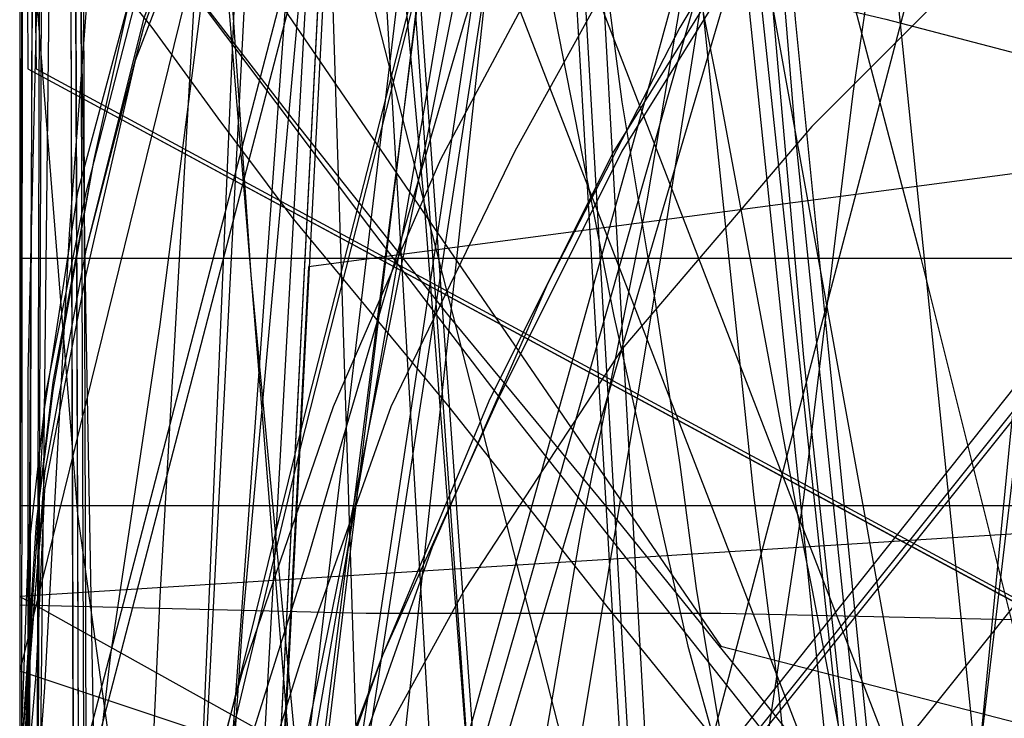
# Model space of a CAD drawing. Header units: millimetres. Extents: x 0 to 1298, y -1 to 755.
# Tile 131 of 169: x 0 to 11.93, y 62.42 to 70.9. Entities that reach past the tile are written whole.
import ezdxf

# ---------------------------------------------------------------- set-up
doc = ezdxf.new("R2010")
doc.units = ezdxf.units.MM
doc.layers.add('1', color=7, linetype='Continuous')

# ---------------------------------------------------------------- blocks, each defined once
blk = doc.blocks.new('PART001')
at = {"layer": '1'}
blk.add_lwpolyline([(274.5, 307.4), (230.3, 306.9), (184.4, 306.6), (150.2, 306.3), (115.8, 306), (83.2, 305.9), (26.2, 305.9), (13.4, 306), (0, 306), (0, 58.5), (3.8, 58.6), (14.3, 58.6), (20.7, 58.7), (26.7, 58.7), (32.5, 58.8), (89.8, 58.8), (100.5, 58.7), (111.3, 58.7), (132.9, 58.6), (187.7, 58.6), (241.5, 58.2), (269.7, 57.7)], dxfattribs=at)
blk = doc.blocks.new('PART004')
at = {"layer": '1'}
blk.add_lwpolyline([(201.2, 0), (201.2, 68), (0, 68), (0, 0)], close=True, dxfattribs=at)
blk = doc.blocks.new('PART009')
at = {"layer": '1'}
blk.add_lwpolyline([(246.2, 281), (192.3, 285.1), (143.8, 288.7), (125.2, 290), (106.6, 291.2), (88.1, 292.2), (80.8, 292.4), (69.6, 292.9), (56.2, 293.2), (42.5, 293.4), (31.8, 293.6), (21, 293.8), (10.6, 294), (5.7, 294.1), (0.9, 294.2), (0.1, 56.7), (0, 0), (81, 0), (290.1, 0)], dxfattribs=at)
blk = doc.blocks.new('PART011')
at = {"layer": '1'}
blk.add_lwpolyline([(195, 0), (195, 90), (0, 90), (0, 0)], close=True, dxfattribs=at)
blk = doc.blocks.new('PART012')
at = {"layer": '1'}
blk.add_lwpolyline([(6.3, 106.4), (7.4, 93.8), (8.2, 84), (8.8, 76.8), (9.4, 69.5), (9.8, 65.6), (10.8, 56)], dxfattribs=at)
blk = doc.blocks.new('PART014')
at = {"layer": '1'}
blk.add_lwpolyline([(0, 0), (697.5, 0), (697.5, 65), (0, 65)], close=True, dxfattribs=at)
blk = doc.blocks.new('PART016')
at = {"layer": '1'}
blk.add_lwpolyline([(37, 97.2), (32.4, 94.4), (27.9, 91.5), (23.8, 88.4), (19.9, 85.1), (17.1, 82.5), (14.5, 79.8), (12, 76.9), (9.8, 73.8), (8, 70.8), (6.4, 67.7), (5, 64.5), (3.8, 61.1)], dxfattribs=at)
blk = doc.blocks.new('PART017')
at = {"layer": '1'}
blk.add_lwpolyline([(4.4, 95.6), (2.3, 94.5), (1.2, 94), (0, 93.4), (0, 43.4), (11.4, 31.5), (255.5, 0)], dxfattribs=at)
blk = doc.blocks.new('PART018')
at = {"layer": '1'}
blk.add_lwpolyline([(5, 105.9), (0, 92.7), (0, 72.7), (0.8, 71.8), (1.6, 70.8), (2.4, 69.7), (3.3, 68.5), (5.2, 66.2), (7.1, 63.8), (8.8, 61.7)], dxfattribs=at)
blk = doc.blocks.new('PART019')
at = {"layer": '1'}
blk.add_lwpolyline([(13, 109), (6.5, 83.8), (3.2, 71.3), (0, 59), (3.4, 57.9), (6.5, 56.9), (9.5, 56), (12.3, 55.1), (15, 54.2), (17.4, 53.5), (22.1, 52), (26.3, 50.7), (30.3, 49.5), (34.2, 48.3), (38.2, 47.1), (44.9, 45.2), (52.1, 43.2), (59.5, 41.1), (67.3, 39), (75.4, 36.9), (76.8, 36.5), (83.6, 34.7), (100.3, 30.4), (117.1, 26.2)], dxfattribs=at)
blk = doc.blocks.new('PART021')
at = {"layer": '1'}
blk.add_lwpolyline([(4.7, 105.8), (4, 94.2), (3.3, 82.7), (2.6, 71.1), (2.1, 59.3), (1.7, 48), (1.3, 36.8), (1.1, 31.4), (1, 26.1), (0.8, 21.1), (0.7, 16.3), (0.5, 13), (0.4, 9.4), (0.3, 7.5), (0.1, 3), (0, 0.4), (3.1, 0.3), (8.8, 0.3), (11.4, 0.2), (16.3, 0.2), (20.9, 0.1), (29.2, 0.1), (33.3, 0), (133, 0)], dxfattribs=at)
blk = doc.blocks.new('PART022')
at = {"layer": '1'}
blk.add_lwpolyline([(80.1, 0), (80.1, 182), (0, 182), (0, 0)], close=True, dxfattribs=at)
blk = doc.blocks.new('PART023')
at = {"layer": '1'}
blk.add_lwpolyline([(162, 0), (162, 207.1), (0, 207.1), (0, 0)], close=True, dxfattribs=at)
blk = doc.blocks.new('PART024')
at = {"layer": '1'}
blk.add_lwpolyline([(11.3, 147.1), (12, 143.1), (12.9, 136.1), (13.3, 131.4), (13.6, 126.8), (13.6, 118), (13.2, 112.7), (12.8, 108.1), (12.2, 100.5), (11.6, 94.6), (10.7, 87.7), (9.6, 80.3), (8.5, 74), (7.6, 68.7), (6.8, 64.7), (6.1, 60.6), (4.9, 54.7), (4.4, 51.9), (3.9, 49.2), (0, 29), (71.2, 0), (155.3, 74.8)], dxfattribs=at)
blk = doc.blocks.new('PART025')
at = {"layer": '1'}
blk.add_lwpolyline([(247.6, 220.3), (232.5, 221.6), (205.8, 223.4), (191.3, 224.7), (176.8, 225.8), (159.3, 226.9), (141.9, 227.6), (108.7, 228.6), (91.8, 229.3), (83.3, 229.6), (61.6, 230.1), (48.6, 230.2), (24.1, 230.2), (0, 31.4), (27.9, 27.7), (39.1, 26.3), (55.8, 24.1), (83.2, 20.8), (110.5, 17.6), (157.8, 12.3), (204.1, 7.2), (222.3, 5.2), (240.6, 3.4), (257.4, 2.1)], dxfattribs=at)
blk = doc.blocks.new('PART026')
at = {"layer": '1'}
blk.add_lwpolyline([(105, 0), (105, 105), (0, 105), (0, 0)], close=True, dxfattribs=at)
blk = doc.blocks.new('PART027')
at = {"layer": '1'}
blk.add_lwpolyline([(3.8, 95), (3, 84.7), (2.3, 74.4), (1.7, 63.9), (1.2, 53.1), (1, 43), (0.9, 32.9), (0.7, 23.2), (0.7, 18.7), (0.6, 14.5), (0.5, 11.5), (0.3, 8.3), (0.3, 6.6), (0.2, 4.7), (0.1, 2.6), (0, 0.3), (4, 0.2), (11.6, 0.2), (15.1, 0.1), (22, 0.1), (28.8, 0), (74.8, 0), (97.1, 0.1), (119.2, 0.1)], dxfattribs=at)
blk = doc.blocks.new('PART028')
at = {"layer": '1'}
blk.add_lwpolyline([(70, 0), (70, 200), (0, 200), (0, 0)], close=True, dxfattribs=at)
blk = doc.blocks.new('PART029')
at = {"layer": '1'}
blk.add_lwpolyline([(70, 200), (0, 200), (0, 0), (70, 0)], close=True, dxfattribs=at)
blk = doc.blocks.new('PART030')
at = {"layer": '1'}
blk.add_lwpolyline([(70, 0), (70, 140), (0, 140), (0, 0)], close=True, dxfattribs=at)
blk = doc.blocks.new('PART034')
at = {"layer": '1'}
blk.add_lwpolyline([(35, 0), (172, 0), (172, 70), (15.2, 70), (0, 51), (0, 44), (16.8, 23), (35, 23)], close=True, dxfattribs=at)
blk = doc.blocks.new('PART035')
at = {"layer": '1'}
blk.add_lwpolyline([(74.2, 72.6), (64.6, 73.8), (59.1, 74.5), (48.3, 76), (36.7, 77.7), (26.3, 79.2), (4.2, 82.6), (0, 0.2), (22.2, 3.4), (33.8, 4.9), (45.8, 6.4), (57.6, 7.6), (58.9, 7.7), (61.9, 7.9), (62.5, 8), (66.4, 8.2), (68, 8.4), (78.7, 8.9)], dxfattribs=at)
blk = doc.blocks.new('PART036')
at = {"layer": '1'}
blk.add_lwpolyline([(169.1, 157.1), (0, 112.6), (1.9, 102.8), (4, 92.3), (6.3, 80.9), (8.5, 69.9), (9.5, 64.5), (9.6, 64), (10.6, 58.8), (11.6, 53.2), (12.9, 45.2), (14.2, 37.3), (15.3, 29.3), (16, 22.8), (16.6, 16.1), (18.1, 0), (505.7, 0)], dxfattribs=at)
blk = doc.blocks.new('PART041')
at = {"layer": '1'}
blk.add_lwpolyline([(505.6, 157.1), (18.1, 157.1), (16.6, 141.1), (16, 134.4), (15.3, 127.8), (14.2, 119.9), (12.9, 111.9), (11.6, 104), (10.6, 98.4), (9.6, 93.1), (9.5, 92.6), (8.5, 87.3), (4, 64.8), (1.9, 54.4), (0, 44.5), (169.1, 0)], dxfattribs=at)
blk = doc.blocks.new('PART045')
at = {"layer": '1'}
blk.add_lwpolyline([(245.1, 93.5), (34.1, 93.5), (30.1, 93.2), (25.7, 92.5), (21.7, 91.3), (17.4, 89.8), (13.4, 87.5), (9.7, 84.8), (7.9, 83), (6.2, 81), (4.8, 78.7), (3.5, 76.4), (2.5, 74.1), (1.5, 71.5), (0.8, 68.8), (0.3, 66.3), (0.2, 64.5), (0, 61.7), (0, 16), (0, 0), (279.2, 0)], dxfattribs=at)
blk = doc.blocks.new('PART046')
at = {"layer": '1'}
blk.add_lwpolyline([(246.7, 95), (35.6, 95), (31.4, 94.7), (26.9, 93.9), (22.7, 92.7), (18.3, 91.2), (14.1, 88.8), (10.2, 86), (8.2, 84), (6.5, 81.9), (5, 79.4), (3.7, 77.1), (2.6, 74.7), (1.5, 71.9), (0.9, 69.2), (0.4, 66.5), (0.2, 64.8), (0, 61.7), (0, 16), (0, 0), (282.2, 0)], dxfattribs=at)
blk = doc.blocks.new('PART047')
at = {"layer": '1'}
blk.add_lwpolyline([(246.7, 95), (35.6, 95), (31.4, 94.7), (26.9, 93.9), (22.7, 92.7), (18.3, 91.1), (14.1, 88.8), (10.2, 86), (8.2, 84), (6.5, 81.9), (5, 79.4), (3.7, 77.1), (2.6, 74.7), (1.5, 71.9), (0.9, 69.2), (0.4, 66.4), (0.2, 64.8), (0, 61.7), (0, 16), (0, 0), (282.2, 0)], dxfattribs=at)
blk = doc.blocks.new('PART048')
at = {"layer": '1'}
blk.add_lwpolyline([(72.6, 70.9), (69.2, 71.3), (63.1, 72.1), (57.5, 72.7), (46.7, 74.3), (35.1, 76), (24.7, 77.5), (4.1, 80.6), (0, 0.2), (20.3, 3.1), (31.9, 4.6), (44, 6.1), (55.9, 7.4), (58.6, 7.6), (60.2, 7.7), (62.4, 7.8), (63.8, 7.9), (65.4, 8), (66.5, 8.1), (76.8, 8.6)], dxfattribs=at)
blk = doc.blocks.new('PART049')
at = {"layer": '1'}
blk.add_lwpolyline([(245, 93.5), (34.1, 93.5), (30, 93.2), (25.6, 92.4), (21.6, 91.3), (17.3, 89.8), (13.3, 87.5), (9.6, 84.8), (7.8, 82.9), (6.2, 81), (4.7, 78.6), (3.4, 76.3), (2.4, 74.1), (1.4, 71.4), (0.7, 68.8), (0.3, 66.2), (0.1, 64.4), (0, 61.7), (0, 16), (0, 0), (279.1, 0)], dxfattribs=at)
blk = doc.blocks.new('PART052')
at = {"layer": '1'}
blk.add_lwpolyline([(0, 0), (570, 0), (570, 65), (0, 65)], close=True, dxfattribs=at)
blk = doc.blocks.new('PART053')
at = {"layer": '1'}
blk.add_lwpolyline([(201.2, 0), (201.2, 68), (0, 68), (0, 0)], close=True, dxfattribs=at)
blk = doc.blocks.new('PART054')
at = {"layer": '1'}
blk.add_lwpolyline([(53.5, 144.8), (46.9, 144.4), (43.8, 144.1), (40.8, 143.9), (39, 141.7), (35.6, 137.7), (33.9, 135.8), (31.5, 133.1), (28.9, 130.4), (23.5, 125.2), (19.8, 122), (17.1, 120), (14.3, 118), (11.4, 116.2), (8.6, 114.5), (4.4, 111.9), (2.3, 110.7), (0, 109.3), (0, 59.3), (5.1, 48.3), (256.1, 0)], dxfattribs=at)
blk = doc.blocks.new('PART057')
at = {"layer": '1'}
blk.add_lwpolyline([(0, 254.7), (0, 49.7), (2, 49.9), (4.1, 50), (8.7, 50.3), (13.7, 50.6), (19, 50.8), (30, 51.4), (35.6, 51.6), (40.9, 51.7), (49.4, 51.9), (57.5, 51.8), (65.7, 51.6), (82, 51.1), (102.7, 50.5), (123.2, 50.1), (164.6, 49), (247.5, 46.8)], dxfattribs=at)
blk = doc.blocks.new('PART058')
at = {"layer": '1'}
blk.add_lwpolyline([(1.5, 155.4), (1.3, 144), (1.2, 132.9), (1, 122.1), (0.9, 111.3), (0.7, 98), (0.5, 84.6), (0.2, 57.5), (0.1, 29.1), (0, 15), (0, 1), (4.7, 0.8), (9.5, 0.6), (19.5, 0.3), (29.8, 0), (40, 0), (54.3, 0.3), (68.4, 0.9), (91.1, 1.8), (99.5, 2.1), (116.9, 2.8), (143.3, 4.1), (160.7, 5.2), (176.6, 6.2)], dxfattribs=at)
blk = doc.blocks.new('PART061')
at = {"layer": '1'}
blk.add_lwpolyline([(250.3, 276.5), (0.1, 276.5), (0, 220), (0, 29.5), (10.2, 28.8), (20.3, 28.2), (30.1, 27.8), (40, 27.6), (51.4, 27.8), (63, 28.3), (74.6, 28.9), (86.2, 29.7), (132.6, 32.3), (174.8, 34.9), (216.9, 37.7), (254.3, 40.2)], dxfattribs=at)
blk = doc.blocks.new('PART063')
at = {"layer": '1'}
blk.add_lwpolyline([(31.1, 152.9), (26.6, 137.2), (22.1, 121.6), (19.9, 114.1), (17.8, 106.7), (15.8, 99.5), (13.8, 92.6), (12.2, 87), (9.2, 75.8), (7.6, 70), (5.9, 63.9), (4.1, 57.4), (3.2, 53.9), (2.2, 50.2), (1.2, 46.4), (0, 42.3), (39.1, 33.4), (155.7, 6.9), (166.7, 45.6)], dxfattribs=at)
blk = doc.blocks.new('PART065')
at = {"layer": '1'}
blk.add_lwpolyline([(36.7, 219.9), (34.3, 217.2), (32.1, 214.1), (30.3, 210.9), (28.7, 207.4), (27.5, 203.8), (26.7, 200.8), (26.1, 197.8), (25.6, 194.8), (25.1, 192.1), (0, 190.4), (4.8, 39.5), (24.6, 39.5), (45, 39.7), (62.3, 40.1), (79.6, 40.6), (96.8, 41), (114, 41.6), (118.1, 41.7), (146, 42.9), (178.7, 44.6)], dxfattribs=at)
blk = doc.blocks.new('PART067')
at = {"layer": '1'}
blk.add_lwpolyline([(51.7, 95.2), (42.6, 90.7), (34.9, 86.8), (27.2, 82.6), (21.3, 79), (15.6, 75), (12.5, 72.5), (9.6, 69.6), (7.3, 66.9), (5.4, 64), (3.7, 60.9)], dxfattribs=at)
blk = doc.blocks.new('PART068')
at = {"layer": '1'}
blk.add_lwpolyline([(70.8, 84.9), (67.7, 84.8), (64.7, 84.7), (59.1, 84.2), (53.5, 83.5), (48.1, 82.6), (45.3, 82.1), (42.6, 81.5), (39.7, 80.7), (36.9, 79.8), (34.2, 78.8), (31.5, 77.7), (28.7, 76.3), (26.1, 75.1), (24.9, 74.4), (23.6, 73.8), (21.2, 72.2), (19.7, 71.1), (18.3, 69.9), (16.8, 68.6), (14, 66), (12.7, 64.6), (10.3, 61.6)], dxfattribs=at)
blk = doc.blocks.new('PART069')
at = {"layer": '1'}
blk.add_lwpolyline([(6.9, 103.8), (4.8, 89.5), (2.7, 75), (1.7, 67.2), (1.1, 63.2), (0.6, 58.9)], dxfattribs=at)
blk = doc.blocks.new('PART070')
at = {"layer": '1'}
blk.add_lwpolyline([(25.3, 145.6), (22.7, 135), (20.2, 124.8), (17.7, 115), (15.3, 105.8), (14.2, 101.5), (13, 97.3), (10.6, 88.5), (9.3, 84), (7.9, 79.1), (7.1, 76.5), (6.3, 73.8), (5.4, 70.9), (4.5, 67.8), (3.5, 64.4), (2.4, 60.9), (1.3, 57.1), (0, 52.9), (38.9, 43.4), (154.8, 14.9), (166.7, 53.3)], dxfattribs=at)
blk = doc.blocks.new('PART071')
at = {"layer": '1'}
blk.add_lwpolyline([(80.2, 0), (80.2, 182), (0, 182), (0, 0)], close=True, dxfattribs=at)
blk = doc.blocks.new('PART073')
at = {"layer": '1'}
blk.add_lwpolyline([(248.5, 235.3), (234.2, 236.1), (219.9, 236.8), (188.7, 238.8), (170, 239.6), (151.3, 240), (115.7, 240.4), (97.4, 240.9), (88.2, 241.1), (70.5, 241.1), (61.7, 240.9), (24.9, 240.9), (0, 32.9), (29.7, 29.2), (39.1, 28.1), (59.6, 25.6), (88.7, 22.3), (117.9, 19.1), (168.3, 13.8), (217.6, 8.7), (237.1, 6.7), (246.8, 5.7)], dxfattribs=at)
blk = doc.blocks.new('PART074')
at = {"layer": '1'}
blk.add_lwpolyline([(2.6, 148.3), (3.2, 136.3), (3.9, 124.4), (4.6, 112.4), (5.3, 101.6), (5.9, 90.7), (6.6, 79.8), (7.2, 68.9), (7.8, 58.3), (8.4, 47.9), (9, 37.9), (9.2, 33), (9.5, 28.4), (14.4, 28.2), (19.7, 28), (30.6, 27.6), (37, 27.4), (43.3, 27.2), (64.1, 26.7), (84.9, 26.3), (105.9, 26.4), (126.8, 26.7), (147.8, 27.3), (168.7, 28)], dxfattribs=at)
blk = doc.blocks.new('PART075')
at = {"layer": '1'}
blk.add_lwpolyline([(103.2, 159.1), (0, 83.3), (0.1, 70.3), (112.5, 9.5), (130.1, 0), (133.9, 4.6), (137.3, 8.8), (141.1, 13), (143.3, 14.9), (145.6, 16.8), (150.3, 20.3), (155.5, 23.6), (159, 25.6), (162.6, 27.3)], dxfattribs=at)
blk = doc.blocks.new('PART078')
at = {"layer": '1'}
blk.add_lwpolyline([(0, 344.5), (0.1, 287.9), (0.7, 38.6), (26.4, 38.6), (34.5, 38.5), (45.4, 38.5), (56.5, 38.4), (79, 38.6), (95.1, 39.1), (111, 39.9), (126.9, 40.9), (142.7, 41.9), (167.3, 43.5), (191.8, 45.1), (219, 47.1), (246.2, 49), (267.4, 50.2), (288.6, 51.5), (309.8, 52.9), (320.5, 53.5), (331.1, 54), (346, 54.4), (360.8, 54.5), (385.1, 54.4)], dxfattribs=at)
blk = doc.blocks.new('PART079')
at = {"layer": '1'}
blk.add_lwpolyline([(186.3, 165.9), (160, 168.5), (144.2, 169.7), (128.3, 170.6), (113.3, 171.3), (98.3, 171.9), (83, 172.8), (67.4, 173.6), (55.6, 174), (43.8, 174.3), (38, 174.4), (32.3, 174.4), (26.8, 174.5), (21.6, 174.6), (0, 34.8), (25.4, 31.2), (39, 29.2), (50.9, 27.6), (75.8, 24.3), (100.7, 21.1), (143.8, 15.8), (185.9, 10.7)], dxfattribs=at)
blk = doc.blocks.new('PART081')
at = {"layer": '1'}
blk.add_lwpolyline([(103.3, 159), (0, 83.2), (0.1, 70.3), (112.6, 9.5), (130.2, 0), (133.9, 4.5), (137.3, 8.7), (139.2, 10.9), (141.2, 12.9), (143.4, 14.9), (145.6, 16.7), (150.4, 20.2), (155.5, 23.5), (159, 25.5), (162.6, 27.3)], dxfattribs=at)
blk = doc.blocks.new('PART082')
at = {"layer": '1'}
blk.add_lwpolyline([(248.7, 235.1), (212.9, 238.7), (190, 241.3), (167, 244), (146.4, 246.2), (125.7, 248.4), (98.8, 251.2), (85.4, 252.4), (71.9, 253.5), (53, 254.5), (34.3, 255.1), (17.8, 255.5), (9.5, 255.6), (1, 255.8), (0.2, 56.6), (0, 0), (70, 0), (235, 0.1), (266.6, 0.1)], dxfattribs=at)
blk = doc.blocks.new('PART083')
at = {"layer": '1'}
blk.add_lwpolyline([(3.1, 96.5), (3.7, 87.7), (4.3, 78.8), (4.8, 70.9), (6.5, 46.8), (7, 39), (7.5, 31.3), (8.1, 23.9), (8.5, 16.9), (11, 16.9), (13.6, 16.8), (19, 16.6), (24.7, 16.5), (30.5, 16.5), (42.7, 16.9), (51.4, 17.1), (60.1, 17.1), (77.6, 17), (79.1, 17), (96.4, 17.3), (113.6, 17.9)], dxfattribs=at)
blk = doc.blocks.new('PART089')
at = {"layer": '1'}
blk.add_lwpolyline([(14.1, 155), (13.3, 137.9), (12.8, 130.8), (12.3, 123.6), (11.4, 114.9), (10.3, 106.1), (9, 96.9), (8.6, 93.4), (8.2, 91), (8, 89.5), (7.7, 87.5), (7.3, 85.1), (7.1, 83.6), (6.4, 78.7), (4.9, 69.8), (3.3, 60.6), (1.9, 53), (1.6, 51), (0, 42.1), (147.6, 0)], dxfattribs=at)
blk = doc.blocks.new('PART091')
at = {"layer": '1'}
blk.add_lwpolyline([(147.6, 155), (0, 112.9), (1.6, 104), (1.9, 102), (3.3, 94.4), (4.9, 85.2), (6.4, 76.2), (7.1, 71.4), (7.3, 69.9), (7.7, 67.5), (8, 65.5), (8.2, 64), (8.6, 61.6), (9, 58.1), (10.3, 48.9), (11.4, 40.1), (12.3, 31.4), (12.8, 24.2), (13.3, 17.1), (14.1, 0), (455.5, 0)], dxfattribs=at)
blk = doc.blocks.new('PART093')
at = {"layer": '1'}
blk.add_lwpolyline([(33.5, 0), (46.6, 10.9), (51.4, 14.8), (55.2, 18), (58.7, 20.7), (67.6, 27.5), (75.9, 33.3), (82.7, 37.7), (88.8, 41.8), (95.3, 45.7), (102.2, 49.9), (108.9, 53.8), (115.8, 57.6), (122.5, 61.1), (161.5, 80.3), (106.7, 80.9), (87.7, 81.5), (68, 81.9), (58.1, 82.4), (47.9, 83), (39.2, 83.5), (30, 84.1), (21.5, 84.8), (0, 86.7)], close=True, dxfattribs=at)
blk = doc.blocks.new('PART095')
at = {"layer": '1'}
blk.add_lwpolyline([(172, 0), (172, 70), (15.2, 70.1), (0, 51.1), (0, 44.1), (16.8, 23.1), (35, 23.1), (35, 0.1)], close=True, dxfattribs=at)
blk = doc.blocks.new('PART098')
at = {"layer": '1'}
blk.add_lwpolyline([(267.3, 0), (267.3, 160.9), (0, 160.9), (0, 0), (133.7, 0)], close=True, dxfattribs=at)
blk = doc.blocks.new('PART100')
at = {"layer": '1'}
blk.add_lwpolyline([(264.2, 0), (264.2, 159.3), (0, 159.3), (0, 0), (132.1, 0)], close=True, dxfattribs=at)
blk = doc.blocks.new('PART101')
at = {"layer": '1'}
blk.add_lwpolyline([(264.2, 0), (264.2, 159.4), (0, 159.4), (0, 0), (132.1, 0)], close=True, dxfattribs=at)
blk = doc.blocks.new('PART102')
at = {"layer": '1'}
blk.add_lwpolyline([(267.2, 0), (267.2, 160.8), (0, 160.8), (0, 0), (133.6, 0)], close=True, dxfattribs=at)
blk = doc.blocks.new('PART104')
at = {"layer": '1'}
blk.add_lwpolyline([(108.4, 83.4), (89.4, 84), (69.6, 84.4), (59.7, 84.9), (49.5, 85.5), (40.8, 86), (31.7, 86.6), (23.1, 87.3), (0, 89.3), (34.5, 0), (49.5, 12.5), (53.4, 15.7), (57.8, 19.3), (62.3, 22.8), (70.1, 28.7), (74.4, 31.8), (78.3, 34.5), (84.9, 38.8), (91.2, 43), (97.8, 47), (104.5, 51.1), (111.3, 55)], dxfattribs=at)
blk = doc.blocks.new('PART105')
at = {"layer": '1'}
blk.add_lwpolyline([(169.8, 171), (157, 172.2), (141.5, 173.5), (126, 174.4), (111.3, 175), (96.7, 175.7), (81.6, 176.6), (66.4, 177.3), (54.8, 177.8), (43.3, 178.1), (37.6, 178.2), (32.1, 178.2), (26.7, 178.3), (21.6, 178.4), (0, 34.6), (24.9, 31), (39, 29), (49.8, 27.4), (74.2, 24.1), (98.6, 21), (140.8, 15.7), (182, 10.6)], dxfattribs=at)
blk = doc.blocks.new('PART106')
at = {"layer": '1'}
blk.add_lwpolyline([(103.3, 159.1), (0, 83.3), (0.2, 70.3), (112.6, 9.5), (130.2, 0), (133.9, 4.6), (137.4, 8.8), (139.2, 10.9), (141.2, 13), (145.7, 16.8), (150.4, 20.3), (155.5, 23.6), (159.1, 25.6), (162.7, 27.3)], dxfattribs=at)
blk = doc.blocks.new('PART107')
at = {"layer": '1'}
blk.add_lwpolyline([(6.4, 115.4), (4.8, 90.8), (4.2, 82.7), (3.6, 73.6), (2.6, 55.6), (2.1, 46.3), (1.7, 37.5), (1.4, 28.7), (1.2, 24.4), (1, 20.3), (0.9, 16.4), (0.7, 12.7), (0.6, 10.1), (0.4, 7.3), (0.3, 5.8), (0.1, 2.3), (0, 0.3), (4.1, 0.2), (8, 0.2), (15.5, 0.1), (22.7, 0.1), (29.9, 0), (50.6, 0), (71.7, 0.1)], dxfattribs=at)
blk = doc.blocks.new('PART108')
at = {"layer": '1'}
blk.add_lwpolyline([(261.6, 284.5), (0, 284.5), (0.2, 227.9), (0.9, 25.8), (9.5, 26), (17.8, 26.1), (34.3, 26.5), (52.6, 27.1), (71, 28.2), (84.2, 29.2), (97.3, 30.5), (123.5, 33.2), (143.7, 35.4), (163.9, 37.7), (186.4, 40.3), (208.8, 42.9), (226.2, 44.7), (243.7, 46.5), (268.9, 49.2)], dxfattribs=at)
blk = doc.blocks.new('PART109')
at = {"layer": '1'}
blk.add_lwpolyline([(0, 0), (675, 0), (675, 65), (0, 65)], close=True, dxfattribs=at)
blk = doc.blocks.new('PART114')
at = {"layer": '1'}
blk.add_lwpolyline([(0, 104.6), (0, 54.6), (10.9, 42.1), (264, 0)], dxfattribs=at)
blk = doc.blocks.new('PART115')
at = {"layer": '1'}
blk.add_lwpolyline([(49.3, 248.3), (0, 58.5), (3.9, 57.3), (8.2, 55.9), (12.9, 54.5), (17.9, 52.9), (23, 51.3), (28.2, 49.7), (33.4, 48.2), (38.5, 46.6), (48.1, 43.8), (62.3, 40.1), (76.6, 36.6), (99.4, 30.9), (122, 25.1), (141.6, 20), (151.5, 17.3), (161.7, 14.6), (173.5, 52.6)], dxfattribs=at)
blk = doc.blocks.new('PART117')
at = {"layer": '1'}
blk.add_lwpolyline([(31.6, 96.8), (22.8, 90.1), (19.1, 87), (15.6, 83.6), (13.1, 81), (10.7, 78.2), (8.6, 75.3), (6.7, 72.2), (5.1, 69.2), (3.8, 66.2), (2.7, 63), (1.8, 59.7)], dxfattribs=at)
blk = doc.blocks.new('PART120')
at = {"layer": '1'}
blk.add_lwpolyline([(0, 266.7), (0.7, 46.2), (0.8, 3.5), (40.8, 0), (47.5, 0.9), (54.5, 1.7), (61.8, 2.6), (69.3, 3.6), (77.1, 4.5), (79.7, 4.9), (85.1, 5.5), (93.3, 6.5), (101.6, 7.6), (118.6, 9.7), (135.8, 11.8), (152.9, 13.9), (169.8, 16)], dxfattribs=at)
blk = doc.blocks.new('PART121')
at = {"layer": '1'}
blk.add_lwpolyline([(0.7, 290.6), (0, 63.8), (4.2, 63.7), (8.5, 63.7), (17.6, 63.5), (27.2, 63.4), (37.1, 63.2), (78, 62.8), (87, 62.7), (95.8, 62.7), (113.3, 62.5), (139.2, 61.8), (165.3, 60.9), (225, 59.1), (279.1, 57.7)], dxfattribs=at)
blk = doc.blocks.new('PART122')
at = {"layer": '1'}
blk.add_lwpolyline([(4.8, 107.9), (6.8, 86.2), (7.8, 75.6), (8.9, 65.1), (9.2, 62.7), (10, 54.9), (11.2, 45), (12.3, 35.5), (12.9, 30.6), (13.6, 25.6), (14.3, 20.4), (15, 14.9), (15.8, 9.1), (16.6, 2.7), (55, 0), (57.7, 0.4), (60, 0.7), (62.2, 1), (64.1, 1.3), (65.8, 1.5), (67.4, 1.7), (70, 2.1), (72, 2.4)], dxfattribs=at)
blk = doc.blocks.new('PART123')
at = {"layer": '1'}
blk.add_lwpolyline([(7.6, 104.2), (9.3, 86), (10.4, 73.5), (11.7, 60.8)], dxfattribs=at)
blk = doc.blocks.new('PART124')
at = {"layer": '1'}
blk.add_lwpolyline([(80.2, 0), (80.2, 182.1), (0, 182.1), (0, 0)], close=True, dxfattribs=at)
blk = doc.blocks.new('PART125')
at = {"layer": '1'}
blk.add_lwpolyline([(7.6, 153.1), (9.2, 143.9), (10.1, 138.9), (10.9, 134), (12.1, 127), (12.7, 122.4), (13, 118), (13.2, 115.3), (13.2, 109.9), (13.1, 105.1), (12.9, 101), (12.5, 94.4), (12.1, 89.1), (11.6, 82.5), (10.9, 75.6), (10.1, 70), (9.5, 65.1), (8.4, 57.8), (7.6, 52.4), (6.9, 47.4), (3.9, 27.7), (74.8, 0), (154.2, 72)], dxfattribs=at)
blk = doc.blocks.new('PART126')
at = {"layer": '1'}
blk.add_lwpolyline([(1, 240), (0, 41.4), (8.9, 41.7), (18, 41.9), (27.2, 42.2), (36.6, 42.4), (55.5, 42.8), (74.4, 42.9), (89.6, 42.9), (104.8, 42.8), (134.9, 42.5), (169.6, 42.2), (186.9, 41.9), (204.2, 41.5), (232.4, 40.9), (260.6, 40.1)], dxfattribs=at)
blk = doc.blocks.new('PART127')
at = {"layer": '1'}
blk.add_lwpolyline([(5.5, 96.3), (4.9, 88.8), (4.2, 81.4), (3.5, 72.4), (2.7, 63.6), (2.1, 54.7), (1.5, 45.6), (0.9, 28.4), (0.8, 24.2), (0.7, 20.1), (0.6, 16.3), (0.5, 12.6), (0.3, 7.3), (0.3, 5.8), (0.2, 4.2), (0.1, 2.4), (0, 0.3), (5.8, 0.3), (11.1, 0.2), (15.9, 0.2), (20.5, 0.1), (24.8, 0.1), (33.3, 0), (72.9, 0)], dxfattribs=at)
blk = doc.blocks.new('PART130')
at = {"layer": '1'}
blk.add_lwpolyline([(43.7, 99.6), (34.9, 94.4), (26.5, 88.8), (22.6, 86), (18.8, 82.9), (16.1, 80.5), (13.5, 77.8), (11.2, 75.1), (9.1, 72.2), (7.3, 69.3), (5.8, 66.3), (4.4, 63.2), (3.3, 60.1)], dxfattribs=at)
blk = doc.blocks.new('PART131')
at = {"layer": '1'}
blk.add_lwpolyline([(0, 0), (583.1, 0), (583.1, 65), (0, 65)], close=True, dxfattribs=at)
blk = doc.blocks.new('PART132')
at = {"layer": '1'}
blk.add_lwpolyline([(12.1, 100.5), (9.3, 89.4), (6.5, 78), (5, 72), (3.4, 65.7), (1.8, 59), (0, 51.9), (3.5, 51.2), (6.8, 50.5), (9.8, 49.9), (12.7, 49.4), (15.4, 48.8), (18, 48.3), (22.7, 47.3), (27.1, 46.5), (31.2, 45.6), (35.2, 44.8), (39.3, 43.9), (46.1, 42.4), (53.3, 40.8), (60.8, 39.1), (68.6, 37.2), (76.7, 35.4)], dxfattribs=at)
blk = doc.blocks.new('PART135')
at = {"layer": '1'}
blk.add_lwpolyline([(0, 155.1), (15.2, 13), (25.9, 13.4), (36.8, 13.7), (59, 14.5), (74.7, 15), (95.1, 15.7), (95.6, 15.7), (114.7, 16.3), (134.3, 17.1), (154.4, 18.1), (174.6, 19.3)], dxfattribs=at)
blk = doc.blocks.new('PART136')
at = {"layer": '1'}
blk.add_lwpolyline([(32, 147.3), (27.3, 142.6), (25, 140.6), (22.7, 138.7), (19.2, 136.1), (15.5, 133.8), (11.1, 131.2), (6.6, 128.9), (1.8, 126.5), (0, 125.7), (0, 75.7), (8.5, 63.3), (253.5, 0)], dxfattribs=at)
blk = doc.blocks.new('PART137')
at = {"layer": '1'}
blk.add_lwpolyline([(3.4, 103.1), (2.5, 92), (1.4, 78.3), (1, 73.6), (0.6, 68.3), (0.3, 62.8), (0.1, 60)], dxfattribs=at)
blk = doc.blocks.new('PART138')
at = {"layer": '1'}
blk.add_lwpolyline([(255.2, 260.5), (0, 260.5), (0.2, 203.8), (0.9, 8.4), (5.4, 8.5), (10.2, 8.5), (15.3, 8.6), (20.6, 8.7), (31.6, 8.9), (37.1, 9.1), (42.6, 9.2), (51.4, 9.4), (60, 9.8), (78.5, 10.8), (80.8, 11), (97.2, 12.3), (116, 14.1), (134.7, 16), (176.2, 20.5), (222.3, 25.5), (258.2, 29.4)], dxfattribs=at)
blk = doc.blocks.new('PART139')
at = {"layer": '1'}
blk.add_lwpolyline([(19.7, 109.2), (13.1, 86.6), (6.5, 64.2), (3.2, 53.1), (0, 42.2), (3.4, 41.1), (6.6, 40.1), (9.5, 39.2), (12.3, 38.3), (15, 37.4), (17.5, 36.6), (22.1, 35.2), (26.3, 33.9), (30.3, 32.6), (34.3, 31.5), (38.2, 30.3), (45, 28.4), (52.1, 26.5), (59.6, 24.5), (67.4, 22.5), (75.4, 20.5)], dxfattribs=at)
blk = doc.blocks.new('PART140')
at = {"layer": '1'}
blk.add_lwpolyline([(11.4, 119.3), (0, 94.1), (0, 74.1), (1.3, 72.3), (4.3, 68.3), (5.9, 66.2), (9.3, 61.9)], dxfattribs=at)
blk = doc.blocks.new('PART141')
at = {"layer": '1'}
blk.add_lwpolyline([(6.1, 146.4), (8.1, 135.1), (9.7, 127.4), (10.5, 123.1), (11.4, 119), (12.4, 113.2), (13, 109.4), (13.4, 105.8), (13.6, 103.6), (13.7, 99.2), (13.8, 95.2), (13.7, 91.8), (13.5, 86.3), (13.3, 81.8), (13, 76.3), (12.6, 70.6), (12.1, 65.9), (11.6, 61.7), (10.9, 55.6), (10.4, 51.1), (9.9, 46.8), (7.5, 27.5), (78.1, 0), (153.7, 70.3)], dxfattribs=at)
blk = doc.blocks.new('PART145')
at = {"layer": '1'}
blk.add_lwpolyline([(231.3, 92.5), (37.7, 92.5), (34.1, 92.4), (30, 92.2), (25.7, 91.4), (21.6, 90.2), (17.3, 88.7), (13.3, 86.5), (9.6, 83.8), (7.8, 81.9), (6.2, 80), (4.7, 77.6), (3.5, 75.3), (2.4, 73), (1.4, 70.4), (0.8, 67.8), (0.3, 65.2), (0.1, 63), (0, 60.7), (0, 15), (0, 0), (269, 0)], dxfattribs=at)
blk = doc.blocks.new('PART147')
at = {"layer": '1'}
blk.add_lwpolyline([(78.4, 77.8), (3.5, 67.9), (2.7, 52.5), (0, 0), (11, 3.5), (13.6, 4.3), (18.2, 5.6), (22.7, 6.8), (23.6, 7), (24.2, 7.1), (27.2, 7.9), (33.1, 9.2), (39.2, 10.3), (45.8, 11.3), (52.4, 12.1), (58.9, 12.8), (60.1, 12.9), (62.5, 13.2), (63.6, 13.3), (65.4, 13.4), (65.9, 13.4), (73.6, 13.8)], dxfattribs=at)
blk = doc.blocks.new('PART149')
at = {"layer": '1'}
blk.add_lwpolyline([(268.9, 139.8), (26.9, 139.8), (21.6, 116.1), (18.3, 101.6), (14.7, 86.6), (12.1, 76.4), (10.9, 71.7), (6.8, 56.1), (2.6, 40.9), (0, 31.2), (174, 0)], dxfattribs=at)
blk = doc.blocks.new('PART152')
at = {"layer": '1'}
blk.add_lwpolyline([(0, 51.3), (0, 44.3), (17.6, 22.2), (37, 22.2), (37, 0), (174, 0), (174, 70.4), (15.2, 70.4), (0.9, 52.4)], close=True, dxfattribs=at)
blk = doc.blocks.new('PART153')
at = {"layer": '1'}
blk.add_lwpolyline([(70.7, 84.3), (69, 84.5), (66.7, 84.8), (57, 86.4), (51.6, 87.3), (45.4, 88.3), (39.1, 89.3), (33.4, 90.2), (30.7, 90.7), (28, 91.1), (23.2, 91.9), (21.1, 92.3), (18.9, 92.7), (4.9, 94.8), (0, 0)], dxfattribs=at)
blk = doc.blocks.new('PART155')
at = {"layer": '1'}
blk.add_lwpolyline([(117.3, 77.3), (105.9, 75.4), (99.2, 74.3), (98.1, 74.2), (97, 74), (89.8, 72.8), (80.6, 71.6), (71.9, 70.3), (63.8, 69.2), (55.5, 68.2), (47.5, 67.4), (31.8, 65.9), (0, 63.9), (107.2, 4.1)], dxfattribs=at)
blk = doc.blocks.new('PART157')
at = {"layer": '1'}
blk.add_lwpolyline([(174, 139.7), (0, 108.6), (2.7, 98.9), (6.8, 83.6), (10.9, 68.1), (12.1, 63.3), (14.7, 53.1), (18.3, 38.2), (21.6, 23.6), (26.9, 0), (268.9, 0)], dxfattribs=at)
blk = doc.blocks.new('PART158')
at = {"layer": '1'}
blk.add_lwpolyline([(245.1, 92.9), (240.7, 93.6), (236.5, 94), (35.6, 94), (31.4, 93.6), (26.9, 92.9), (22.7, 91.7), (18.2, 90.1), (14, 87.7), (10.2, 84.9), (8.2, 82.9), (6.5, 80.8), (4.9, 78.4), (2.5, 73.6), (1.5, 70.9), (0.8, 68.1), (0.3, 65.4), (0.1, 62.8), (0, 60.7), (0, 15), (0, 0), (272, 0)], dxfattribs=at)
blk = doc.blocks.new('PART159')
at = {"layer": '1'}
blk.add_lwpolyline([(231.3, 92.5), (37.8, 92.5), (34.1, 92.4), (30, 92.2), (25.7, 91.4), (21.6, 90.2), (17.4, 88.7), (13.3, 86.5), (9.7, 83.8), (7.8, 81.9), (6.2, 80), (4.7, 77.6), (3.5, 75.3), (2.4, 73), (1.4, 70.4), (0.8, 67.8), (0.3, 65.2), (0.2, 63), (0, 60.7), (0, 15), (0, 0), (269, 0)], dxfattribs=at)
blk = doc.blocks.new('PART160')
at = {"layer": '1'}
blk.add_lwpolyline([(245.1, 92.9), (240.7, 93.6), (236.5, 93.9), (232.8, 94), (39.3, 94), (35.6, 93.9), (31.4, 93.6), (26.9, 92.9), (22.7, 91.7), (18.2, 90.1), (14, 87.7), (10.2, 84.9), (8.2, 82.9), (6.5, 80.8), (4.9, 78.4), (2.5, 73.6), (1.5, 70.8), (0.8, 68.1), (0.3, 65.4), (0.1, 62.8), (0, 60.7), (0, 15), (0, 0), (272, 0)], dxfattribs=at)
blk = doc.blocks.new('PART161')
at = {"layer": '1'}
blk.add_lwpolyline([(70.9, 71.6), (61.6, 72.9), (54.5, 74), (53.3, 74.2), (52.2, 74.4), (45.6, 75.4), (40.7, 76.2), (34.1, 77.3), (28.4, 78.2), (25.6, 78.7), (22.9, 79.1), (20.5, 79.6), (18, 80), (16.1, 80.3), (13.9, 80.7), (11.9, 81), (3.3, 82.3), (1.4, 45.4)], dxfattribs=at)
blk = doc.blocks.new('PART162')
at = {"layer": '1'}
blk.add_lwpolyline([(24.9, 229), (0, 33.2), (29.2, 29.5), (39.1, 28.3), (58.5, 25.9), (87.1, 22.6), (115.7, 19.4), (165.2, 14.1), (213.7, 9), (232.7, 7), (251.8, 5.2)], dxfattribs=at)
blk = doc.blocks.new('PART163')
at = {"layer": '1'}
blk.add_lwpolyline([(2.1, 151.1), (2.7, 139.4), (3.3, 127.9), (4, 116.5), (4.7, 105), (5.4, 94.7), (6, 84.3), (6.7, 73.8), (7.3, 63.4), (7.9, 53.2), (8.5, 43.2), (9.1, 33.6), (9.6, 24.6), (14.4, 24.4), (19.6, 24.3), (25, 24.1), (30.5, 24), (36.8, 23.9), (43, 23.8), (63.4, 23.4), (83.9, 23.3), (104.5, 23.6), (125, 24.1)], dxfattribs=at)
blk = doc.blocks.new('PART164')
at = {"layer": '1'}
blk.add_lwpolyline([(301.6, 325.5), (0, 325.5), (0.2, 268.9), (0.9, 27.8), (5.4, 27.9), (9.7, 28), (18.1, 28), (26.2, 28.1), (34.3, 28.1), (45, 28.2), (67, 28.4), (78, 28.7), (93.7, 29.4), (109.4, 30.3), (125, 31.5), (140.6, 32.6), (164.6, 34.4), (188.7, 36.3), (242.1, 40.7), (283.6, 43.5)], dxfattribs=at)
blk = doc.blocks.new('PART166')
at = {"layer": '1'}
blk.add_lwpolyline([(10.5, 172.1), (0, 26.4), (3.1, 26), (6.4, 25.7), (9.9, 25.3), (13.5, 25), (21.2, 24.2), (29.3, 23.3), (37.7, 22.4), (45.3, 21.6), (46.2, 21.6), (54.6, 20.7), (62.8, 19.9), (70.6, 19.1), (78.3, 18.4), (94.1, 17), (110, 15.6), (125.9, 14.3), (157.9, 11.5), (183, 9.4)], dxfattribs=at)
blk = doc.blocks.new('PART168')
at = {"layer": '1'}
blk.add_lwpolyline([(0, 180.6), (0, 136.1), (0.1, 121), (0.4, 93.9), (0.6, 80.5), (0.8, 67.2), (1, 56.4), (1.1, 45.5), (1.3, 34.4), (1.4, 22.9), (4.5, 22.9), (7.9, 22.8), (11.6, 22.8), (15.4, 22.7), (23.3, 22.7), (31.2, 22.8), (41.7, 23), (67.7, 24), (102.3, 25.4), (120.7, 26.1), (139, 26.9), (179.9, 29)], dxfattribs=at)
blk = doc.blocks.new('PART169')
at = {"layer": '1'}
blk.add_lwpolyline([(260.6, 295.9), (0.1, 295.9), (0.1, 181.7), (0, 168.9), (0, 44.5), (4.2, 44.2), (8.2, 43.9), (12, 43.7), (15.7, 43.5), (22.9, 43.2), (30, 43.1), (41.2, 43.2), (52.8, 43.7), (76.4, 45.1), (99.7, 46.5), (122.8, 47.7), (165, 50.4), (207.1, 53.1), (244.6, 55.6)], dxfattribs=at)
blk = doc.blocks.new('PART170')
at = {"layer": '1'}
blk.add_lwpolyline([(2.7, 83), (2.4, 81.9), (2.2, 81.2), (1.9, 80.3), (1.6, 79.1), (1.2, 77.6), (0.6, 75.7), (0, 73.3), (0.9, 73.1), (1.7, 72.9), (2.6, 72.7), (4, 72.4), (5.2, 72.1), (6.6, 71.8), (8.4, 71.4), (10.5, 70.9), (12.8, 70.3), (15.4, 69.7), (18.3, 69.1), (21.3, 68.4), (24.6, 67.6)], dxfattribs=at)
blk = doc.blocks.new('PART174')
at = {"layer": '1'}
blk.add_lwpolyline([(0.2, 241.8), (0, 41.3), (0, 3.1), (41.2, 0), (44.8, 0.3), (48.1, 0.6), (51.2, 0.9), (54, 1.1), (56.7, 1.3), (59.1, 1.5), (61.4, 1.7), (63.5, 1.9), (67.5, 2.2), (71.2, 2.6), (78.4, 3.2), (82.9, 3.7), (87.6, 4.1), (92.7, 4.6), (98, 5.1), (103.5, 5.7), (109.3, 6.2)], dxfattribs=at)
blk = doc.blocks.new('PART176')
at = {"layer": '1'}
blk.add_lwpolyline([(2.7, 102), (3.6, 92.4), (4.2, 87.2), (5, 80.7), (5.4, 77.3), (6.2, 72.4), (7.2, 67.3), (8.1, 63.3), (9.6, 57.9)], dxfattribs=at)
blk = doc.blocks.new('PART177')
at = {"layer": '1'}
blk.add_lwpolyline([(2.8, 99.2), (5, 61.6), (5.1, 60.8), (6, 47.8), (7.1, 33.9), (8.5, 17.5), (9.2, 9.4), (9.9, 1.5), (50.2, 0), (52.6, 0.5), (54.8, 0.9), (56.8, 1.2), (58.6, 1.5), (60.2, 1.8), (61.6, 2.1), (64, 2.5), (66, 2.9), (67.6, 3.2), (69.1, 3.4), (70.5, 3.7), (82.5, 6.1)], dxfattribs=at)
blk = doc.blocks.new('PART178')
at = {"layer": '1'}
blk.add_lwpolyline([(12.8, 176.7), (0, 87.8), (22.5, 0), (40.5, 2.9), (41.8, 3.2), (43.8, 3.5), (46, 3.8), (49, 4.3), (51.8, 4.8), (53.4, 5), (57.2, 5.6), (58.1, 5.8), (63.5, 6.7), (67.3, 7.3), (71, 7.9)], dxfattribs=at)
blk = doc.blocks.new('PART180')
at = {"layer": '1'}
blk.add_lwpolyline([(7.5, 240.9), (0, 121.4), (22, 0), (40.9, 2.5), (42.5, 2.8), (45, 3.1), (47.7, 3.5), (55.3, 4.7), (57.5, 5.1), (60.5, 5.6), (63.6, 6), (65.1, 6.3), (73.7, 7.6), (82.1, 8.9), (84.7, 9.3), (90.5, 10.1), (94.1, 10.7), (97.3, 11.2), (99.3, 11.4), (103.9, 11.7), (108.9, 11.8)], dxfattribs=at)
blk = doc.blocks.new('PART181')
at = {"layer": '1'}
blk.add_lwpolyline([(0.3, 98.3), (0.3, 94.3), (0.2, 90.5), (0.2, 88.5), (0.1, 85.3), (0, 81.8), (0.1, 75.2), (0.2, 71.2), (0.7, 64.9), (1.3, 60.6)], dxfattribs=at)
blk = doc.blocks.new('PART183')
at = {"layer": '1'}
blk.add_lwpolyline([(0, 0), (707.5, 0), (707.5, 65), (0, 65)], close=True, dxfattribs=at)
blk = doc.blocks.new('PART188')
at = {"layer": '1'}
blk.add_lwpolyline([(9.9, 120.3), (0, 93.8), (0, 73.8), (0.8, 72.9), (1.6, 71.9), (3.3, 69.7), (5.2, 67.3), (7.1, 65), (8.8, 62.9), (13.6, 56.9)], dxfattribs=at)
blk = doc.blocks.new('PART190')
at = {"layer": '1'}
blk.add_lwpolyline([(251.4, 291.7), (195.7, 295.2), (145.5, 298.3), (127.4, 299.4), (109.2, 300.4), (91.1, 301.2), (80.7, 301.5), (73, 301.7), (57.8, 301.9), (42.4, 302), (21.1, 302.2), (10.7, 302.3), (5.7, 302.4), (0.8, 302.4), (0.2, 56.7), (0, 0), (81, 0), (295.2, 0)], dxfattribs=at)
blk = doc.blocks.new('PART192')
at = {"layer": '1'}
blk.add_lwpolyline([(2, 156.4), (2.6, 144), (3.2, 131.9), (3.9, 119.9), (4.6, 107.8), (5.2, 97.7), (5.9, 87.4), (6.4, 77.1), (7, 66.8), (7.6, 56.7), (8.2, 46.9), (8.7, 37.4), (9.2, 28.3), (17.3, 28), (25.2, 27.7), (40.5, 27.2), (59.2, 26.7), (78, 26.4), (87.8, 26.3), (103.5, 26.2), (128.9, 26.4), (154.2, 26.9), (179.5, 27.5)], dxfattribs=at)
blk = doc.blocks.new('PART193')
at = {"layer": '1'}
blk.add_lwpolyline([(0, 100.1), (0, 50.1), (11.4, 38.3), (255.3, 0)], dxfattribs=at)
blk = doc.blocks.new('PART194')
at = {"layer": '1'}
blk.add_lwpolyline([(13, 115.9), (6.4, 89.2), (3.2, 76), (0, 63), (3.3, 61.9), (6.5, 60.9), (9.5, 59.9), (12.3, 59.1), (14.9, 58.2), (17.4, 57.4), (22, 56), (26.3, 54.7), (30.3, 53.4), (34.2, 52.3), (38.2, 51.1), (44.9, 49.1), (52, 47.1), (59.5, 45), (67.3, 42.9), (75.3, 40.7), (76.7, 40.4), (83.6, 38.6), (100.3, 34.2), (117.1, 29.8)], dxfattribs=at)
blk = doc.blocks.new('PART196')
at = {"layer": '1'}
blk.add_lwpolyline([(201.2, 0), (201.2, 68), (0, 68), (0, 0)], close=True, dxfattribs=at)
blk = doc.blocks.new('PART197')
at = {"layer": '1'}
blk.add_lwpolyline([(33.9, 96.5), (29, 93.1), (24.3, 89.6), (20.5, 86.6), (16.8, 83.4), (14.3, 80.8), (11.8, 78.1), (9.6, 75.2), (7.6, 72.2), (6, 69.3), (4.5, 66.2), (3.4, 63.1), (2.4, 59.9)], dxfattribs=at)
blk = doc.blocks.new('PART199')
at = {"layer": '1'}
blk.add_lwpolyline([(11.2, 146.5), (11.8, 142.7), (12.3, 139), (12.9, 134.3), (13.2, 129.8), (13.3, 126.4), (13.3, 123.5), (13.2, 120.4), (12.9, 114.7), (12.7, 109.9), (12, 102.2), (11.4, 96.1), (10.6, 88.4), (9.6, 80.4), (8.7, 73.9), (7.8, 68.2), (6.4, 59.8), (5.4, 53.6), (4.9, 50.6), (4.4, 47.8), (1, 27.7), (72.1, 0), (155.4, 73.8)], dxfattribs=at)
blk = doc.blocks.new('PART200')
at = {"layer": '1'}
blk.add_lwpolyline([(7.4, 95.9), (8.2, 85.7), (9.4, 70.9), (9.8, 66.9), (10.8, 57)], dxfattribs=at)
blk = doc.blocks.new('PART201')
at = {"layer": '1'}
blk.add_lwpolyline([(80.1, 0), (80.1, 182), (0, 182), (0, 0)], close=True, dxfattribs=at)
blk = doc.blocks.new('PART203')
at = {"layer": '1'}
blk.add_lwpolyline([(0, 0), (540, 0), (540, 65), (0, 65)], close=True, dxfattribs=at)
blk = doc.blocks.new('PART205')
at = {"layer": '1'}
blk.add_lwpolyline([(249.9, 254), (221.8, 253.7), (193.7, 253.6), (165.4, 253.5), (136.6, 253.5), (114.1, 253.4), (91.6, 253.4), (80.6, 253.3), (38, 253.3), (32.4, 253.4), (20.6, 253.4), (14.2, 253.5), (3.8, 253.5), (0, 253.6), (0, 45.1), (13.5, 45.1), (20, 45.2), (84.6, 45.2), (118.6, 45.1), (154.5, 44.8), (190.2, 44.5), (238.2, 44.2), (284.3, 43.6)], dxfattribs=at)
blk = doc.blocks.new('PART206')
at = {"layer": '1'}
blk.add_lwpolyline([(11.4, 104), (0, 92.2), (0, 42.2)], dxfattribs=at)
blk = doc.blocks.new('PART207')
at = {"layer": '1'}
blk.add_lwpolyline([(19.7, 111.9), (13.1, 88.4), (6.5, 65.2), (3.2, 53.7), (0, 42.3), (3.4, 41.2), (6.6, 40.2), (9.6, 39.3), (12.4, 38.4), (15, 37.5), (17.5, 36.7), (22.1, 35.3), (26.3, 34), (30.4, 32.7), (34.3, 31.6), (38.2, 30.4), (45, 28.5), (52.1, 26.6), (59.6, 24.6), (67.4, 22.6), (75.4, 20.6)], dxfattribs=at)
blk = doc.blocks.new('PART210')
at = {"layer": '1'}
blk.add_lwpolyline([(250.1, 263.5), (0, 263.5), (0.2, 206.8), (0.9, 8.4), (5.3, 8.5), (10.2, 8.5), (15.3, 8.6), (20.6, 8.7), (37.1, 9), (42.5, 9.2), (51.2, 9.4), (59.7, 9.7), (77.9, 10.8), (80.8, 11), (96.1, 12.3), (114.5, 14.1), (132.8, 16), (173.3, 20.5), (218.2, 25.5), (253.2, 29.4)], dxfattribs=at)
blk = doc.blocks.new('PART211')
at = {"layer": '1'}
blk.add_lwpolyline([(0, 156), (15.2, 9.9), (25.8, 10.2), (36.8, 10.6), (47.9, 11), (59, 11.3), (74.7, 11.8), (94.6, 12.6), (95.6, 12.6), (113.7, 13.2), (132.8, 14), (152.5, 15), (172.2, 16.2)], dxfattribs=at)
blk = doc.blocks.new('PART213')
at = {"layer": '1'}
blk.add_lwpolyline([(43.1, 99.5), (34.6, 94.4), (26.3, 88.9), (22.4, 86), (18.7, 82.9), (16, 80.5), (13.4, 77.9), (11.1, 75.1), (9, 72.2), (7.2, 69.3), (5.7, 66.3), (4.4, 63.2), (3.2, 60)], dxfattribs=at)
blk = doc.blocks.new('PART215')
at = {"layer": '1'}
blk.add_lwpolyline([(80.2, 0), (80.2, 182), (0, 182), (0, 0)], close=True, dxfattribs=at)
blk = doc.blocks.new('PART216')
at = {"layer": '1'}
blk.add_lwpolyline([(6.4, 101.4), (7.5, 89.7), (8.3, 80.4), (9.5, 66.8), (9.9, 63.1), (10.9, 54.1)], dxfattribs=at)
blk = doc.blocks.new('PART217')
at = {"layer": '1'}
blk.add_lwpolyline([(2, 103.5), (2.7, 94.5), (3.5, 85.5), (4.2, 76.3), (4.9, 68.7), (6.7, 45.6), (7.2, 38), (7.7, 30.6), (8.3, 23.5), (8.7, 16.7), (12.1, 16.5), (15.7, 16.4), (23.6, 16.2), (31.9, 16.1), (40.2, 16.1), (46.5, 16.3), (52.6, 16.5), (60, 16.6), (67.4, 16.6), (77.3, 16.5), (87.1, 16.5), (104.2, 17), (121.3, 17.8)], dxfattribs=at)
blk = doc.blocks.new('PART218')
at = {"layer": '1'}
blk.add_lwpolyline([(11.7, 99.3), (9.5, 90.6), (7.5, 82.2), (5.5, 74.1), (3.5, 66.3), (1.7, 59), (0, 52), (3.5, 51.3), (6.7, 50.7), (9.8, 50.1), (12.7, 49.5), (15.4, 49), (17.9, 48.4), (22.7, 47.5), (27, 46.6), (31.1, 45.7), (35.1, 44.9), (39.2, 44), (46, 42.5), (53.2, 40.9), (60.8, 39.2), (68.6, 37.4), (76.6, 35.5)], dxfattribs=at)
blk = doc.blocks.new('PART219')
at = {"layer": '1'}
blk.add_lwpolyline([(6.1, 146.4), (8.1, 135.1), (9.6, 127.3), (10.5, 123.1), (11.3, 119), (12.4, 113.2), (13, 109.4), (13.4, 105.8), (13.5, 103.6), (13.7, 99.1), (13.7, 91.8), (13.5, 86.3), (13.3, 81.8), (12.9, 76.3), (12.5, 70.6), (12, 65.8), (11.6, 61.7), (10.9, 55.6), (10.3, 51), (9.8, 46.8), (7.5, 27.5), (78.1, 0), (153.6, 70.2)], dxfattribs=at)
blk = doc.blocks.new('PART220')
at = {"layer": '1'}
blk.add_lwpolyline([(247, 180.8), (217.2, 182.8), (187.7, 184.5), (156.3, 185.9), (124.9, 186.7), (98.7, 187.2), (72.4, 187.6), (45.4, 188.1), (18.4, 188.8), (0, 19.2), (8.5, 18.4), (16.8, 17.6), (33, 16.1), (37.3, 15.7), (52.3, 14.5), (71.8, 13), (100.5, 10.9), (129.2, 9), (173, 6.2), (216.9, 3.8), (234.5, 2.9), (267.9, 1.3)], dxfattribs=at)
blk = doc.blocks.new('PART221')
at = {"layer": '1'}
blk.add_lwpolyline([(3.2, 103.4), (3.5, 94.6), (4, 85.8), (4.6, 74.7), (5.4, 63.5), (6.2, 52.2), (7.1, 41.2), (8, 30.4), (8.9, 20), (9.3, 15), (9.7, 10.2), (10.2, 5.6), (10.6, 1.2), (40.7, 0), (43.3, 0.5), (45.8, 1), (50.2, 1.8), (54.2, 2.5), (57.8, 3.2), (61.2, 3.8), (64.3, 4.4), (70.4, 5.5), (75.1, 6.4)], dxfattribs=at)
blk = doc.blocks.new('PART222')
at = {"layer": '1'}
blk.add_lwpolyline([(4.5, 95.2), (3.2, 92), (2.2, 88.7), (1.3, 84.3), (0.7, 79.8), (0.4, 75.3), (0.2, 70.9), (0.1, 66.6), (0.1, 62.8), (0, 58.6)], dxfattribs=at)
blk = doc.blocks.new('PART226')
at = {"layer": '1'}
blk.add_lwpolyline([(0.6, 101), (1.3, 89.9), (2.2, 75.1), (2.8, 67.8), (3.4, 60.4)], dxfattribs=at)
blk = doc.blocks.new('PART227')
at = {"layer": '1'}
blk.add_lwpolyline([(0.6, 101), (1.3, 89.9), (2.3, 75.1), (2.8, 67.8), (3.5, 60.4)], dxfattribs=at)

msp = doc.modelspace()

# ---------------------------------------------------------------- block references
for name in ['PART199', 'PART024', 'PART125', 'PART141', 'PART219', 'PART001', 'PART121', 'PART078', 'PART164', 'PART190', 'PART205', 'PART009', 'PART120', 'PART057', 'PART169', 'PART065', 'PART082', 'PART108', 'PART126', 'PART073', 'PART061', 'PART174', 'PART211', 'PART135', 'PART025', 'PART210', 'PART194', 'PART070', 'PART138', 'PART162', 'PART218', 'PART200', 'PART180', 'PART132', 'PART012', 'PART115', 'PART019', 'PART176', 'PART123', 'PART117', 'PART137', 'PART216', 'PART069', 'PART027', 'PART197', 'PART016', 'PART166', 'PART221', 'PART122', 'PART220', 'PART177', 'PART074', 'PART192', 'PART207', 'PART063', 'PART139', 'PART163', 'PART067', 'PART023', 'PART213', 'PART021', 'PART130', 'PART105', 'PART079', 'PART028', 'PART029', 'PART170', 'PART226', 'PART227', 'PART178', 'PART124', 'PART022', 'PART071', 'PART201', 'PART215', 'PART168', 'PART058', 'PART181', 'PART075', 'PART081', 'PART106', 'PART107', 'PART098', 'PART102', 'PART083', 'PART217', 'PART101', 'PART100', 'PART136', 'PART036', 'PART041', 'PART127', 'PART089', 'PART091', 'PART206', 'PART054', 'PART114', 'PART193', 'PART030', 'PART149', 'PART157', 'PART017', 'PART188', 'PART140', 'PART018', 'PART222', 'PART068', 'PART026', 'PART046', 'PART047', 'PART153', 'PART158', 'PART160', 'PART045', 'PART049', 'PART145', 'PART159', 'PART011', 'PART104', 'PART093', 'PART035', 'PART161', 'PART155', 'PART048', 'PART147', 'PART152', 'PART095', 'PART034', 'PART004', 'PART053', 'PART196', 'PART014', 'PART052', 'PART109', 'PART131', 'PART183', 'PART203']:
    msp.add_blockref(name, (0, 0))

doc.saveas('drawing.dxf')
